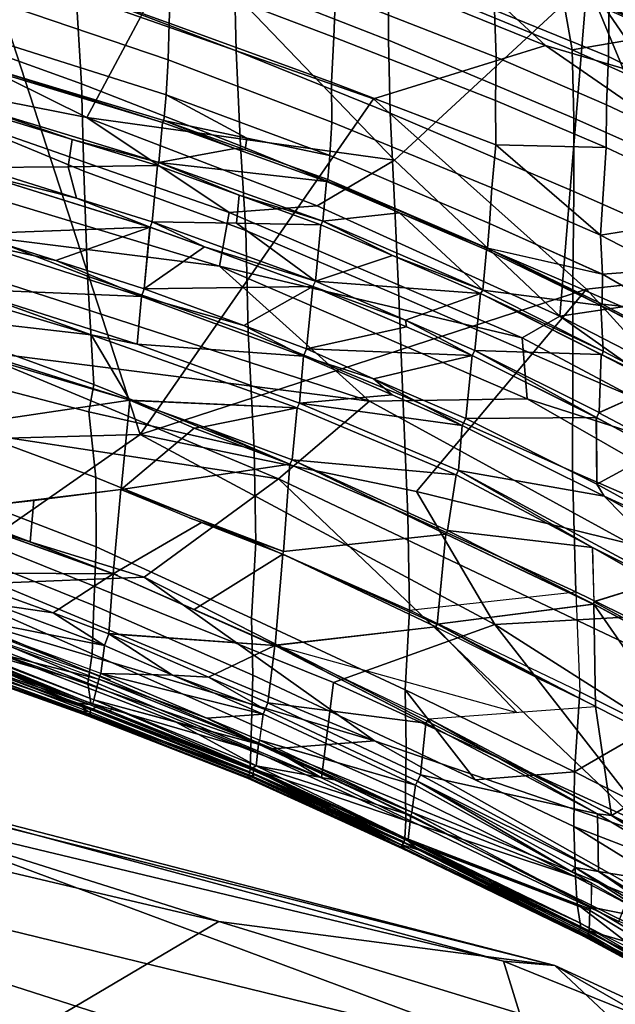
# Model space of a CAD drawing. Header units: millimetres. Extents: x -340 to 340, y -278 to 398.
# Tile 26 of 41: x 166 to 208, y 274 to 343. Entities that reach past the tile are written whole.
import ezdxf

# ---------------------------------------------------------------- set-up
doc = ezdxf.new("R2010")
doc.units = ezdxf.units.MM
doc.layers.add('Layer 01', color=7, linetype='Continuous', true_color=0x000000)

msp = doc.modelspace()

# ---------------------------------------------------------------- linework, layer by layer
at = {"layer": 'Layer 01'}
for points in [[(157.667, 355.734, 693.002), (177.397, 348.75, 692.143), (170.755, 336.296, 645.366), (146.403, 348.382, 660.17)], [(202.73, 341.316, 758.259), (189.76, 353.27, 767.057), (176.293, 352.012, 759.449)], [(189.76, 353.27, 767.057), (202.73, 341.316, 758.259), (227.508, 333.977, 762.674)], [(217.419, 344.327, 768.821), (189.76, 353.27, 767.057), (227.508, 333.977, 762.674)], [(216.263, 337.666, 707.167), (205.652, 345.74, 715.76), (215.723, 353.194, 749.857), (229.755, 343.887, 745.2)], [(202.73, 341.316, 758.259), (176.293, 352.012, 759.449), (163.782, 347.057, 743.399), (190.743, 337.6, 744.755)], [(176.621, 346.214, 676.498), (176.492, 342.863, 665.717), (164.388, 347.24, 666.129), (164.424, 350.401, 676.31)], [(191.82, 346.278, 762.9), (181.092, 350.358, 763.081), (181.043, 345.887, 756.389), (191.799, 341.671, 756.153)], [(169.98, 345.209, 748.436), (181.17, 340.941, 748.259), (181.043, 345.887, 756.389), (169.821, 350.04, 756.549)], [(169.98, 345.209, 748.436), (158.806, 349.223, 748.534), (159.082, 342.703, 736.821), (170.389, 338.644, 736.807)], [(176.621, 346.214, 676.498), (176.616, 349.302, 685.957), (188.1, 344.893, 685.636), (187.969, 341.891, 676.399)], [(170.755, 336.296, 645.366), (149.799, 340.435, 640.961), (146.403, 348.382, 660.17)], [(192.217, 333.306, 661.88), (170.755, 336.296, 645.366), (177.397, 348.75, 692.143)], [(192.217, 333.306, 661.88), (177.397, 348.75, 692.143), (205.652, 345.74, 715.76)], [(199.183, 343.765, 695.496), (199.298, 340.499, 685.569), (188.1, 344.893, 685.636), (188.004, 348.098, 695.459)], [(217.587, 343.589, 718.974), (212.578, 341.841, 707.441), (207.171, 344.512, 707.48), (207.235, 348.559, 719.338)], [(199.183, 343.765, 695.496), (198.965, 347.804, 707.198), (207.171, 344.512, 707.48), (207.124, 340.537, 695.663)], [(151.6, 313.552, 673.596), (174.479, 314.192, 689.922), (163.782, 347.057, 743.399), (143.197, 345.681, 728.828)], [(174.479, 314.192, 689.922), (190.743, 337.6, 744.755), (163.782, 347.057, 743.399)], [(164.279, 344.425, 657.251), (164.388, 347.24, 666.129), (176.492, 342.863, 665.717), (176.417, 340.312, 657.542)], [(176.492, 342.863, 665.717), (176.621, 346.214, 676.498), (187.969, 341.891, 676.399), (187.819, 338.761, 666.452)], [(204.608, 341.004, 762.537), (191.82, 346.278, 762.9), (191.799, 341.671, 756.153), (204.719, 336.252, 755.696)], [(204.608, 341.004, 762.537), (203.86, 345.237, 767.464), (191.82, 346.278, 762.9)], [(191.799, 341.671, 756.153), (181.043, 345.887, 756.389), (181.17, 340.941, 748.259), (191.896, 336.597, 747.962)], [(205.652, 345.74, 715.76), (203.741, 322.426, 644.092), (192.217, 333.306, 661.88)], [(205.652, 345.74, 715.76), (214.637, 324.068, 664.534), (203.741, 322.426, 644.092)], [(210.14, 346.016, 770.546), (204.93, 345.001, 767.661), (211.041, 342.266, 767.387)], [(205.652, 345.74, 715.76), (221.222, 323.063, 672.655), (214.637, 324.068, 664.534)], [(205.652, 345.74, 715.76), (216.263, 337.666, 707.167), (221.222, 323.063, 672.655)], [(181.17, 340.941, 748.259), (169.98, 345.209, 748.436), (170.389, 338.644, 736.807), (181.474, 334.322, 736.581)], [(187.969, 341.891, 676.399), (188.1, 344.893, 685.636), (199.298, 340.499, 685.569), (199.247, 337.467, 676.458)], [(210.996, 342.091, 767.176), (203.86, 345.237, 767.464), (204.608, 341.004, 762.537)], [(203.86, 345.237, 767.464), (210.996, 342.091, 767.176), (204.93, 345.001, 767.661)], [(204.93, 345.001, 767.661), (210.996, 342.091, 767.176), (211.041, 342.266, 767.387)], [(176.417, 340.312, 657.542), (176.291, 337.863, 649.675), (164.154, 341.713, 649.409), (164.279, 344.425, 657.251)], [(218.397, 338.968, 707.406), (213.97, 337.18, 695.63), (207.124, 340.537, 695.663), (207.171, 344.512, 707.48)], [(207.124, 340.537, 695.663), (206.996, 337.181, 685.575), (199.298, 340.499, 685.569), (199.183, 343.765, 695.496)], [(159.082, 342.703, 736.821), (159.303, 337.196, 726.739), (170.557, 332.547, 725.603), (170.389, 338.644, 736.807)], [(176.417, 340.312, 657.542), (176.492, 342.863, 665.717), (187.819, 338.761, 666.452), (187.836, 335.961, 657.789)], [(211.049, 338.125, 762.217), (210.996, 342.091, 767.176), (204.608, 341.004, 762.537)], [(163.994, 339.719, 643.518), (164.154, 341.713, 649.409), (176.291, 337.863, 649.675), (176.12, 336.07, 643.72)], [(199.247, 337.467, 676.458), (199.273, 334.376, 667.141), (187.819, 338.761, 666.452), (187.969, 341.891, 676.399)], [(224.346, 326.388, 748.958), (202.73, 341.316, 758.259), (190.743, 337.6, 744.755), (205.603, 324.315, 731.917)], [(204.719, 336.252, 755.696), (191.799, 341.671, 756.153), (191.896, 336.597, 747.962), (204.718, 331.132, 747.515)], [(227.508, 333.977, 762.674), (202.73, 341.316, 758.259), (224.346, 326.388, 748.958)], [(191.896, 336.597, 747.962), (181.17, 340.941, 748.259), (181.474, 334.322, 736.581), (192.239, 329.927, 736.366)], [(204.719, 336.252, 755.696), (211.246, 333.338, 755.315), (211.049, 338.125, 762.217), (204.608, 341.004, 762.537)], [(211.568, 334.998, 685.668), (206.996, 337.181, 685.575), (207.124, 340.537, 695.663), (213.97, 337.18, 695.63)], [(142.83, 337.137, 634.39), (149.799, 340.435, 640.961), (180.678, 329.659, 638.855), (180.005, 325.927, 634.611)], [(180.678, 329.659, 638.855), (149.799, 340.435, 640.961), (170.755, 336.296, 645.366)], [(176.291, 337.863, 649.675), (176.417, 340.312, 657.542), (187.836, 335.961, 657.789), (187.699, 333.632, 649.925)], [(199.247, 337.467, 676.458), (199.298, 340.499, 685.569), (206.996, 337.181, 685.575), (206.958, 334.207, 676.451)], [(163.672, 336.833, 637.943), (163.925, 339.603, 643.2), (176.027, 335.95, 643.36), (175.784, 333.153, 638.07)], [(163.925, 339.603, 643.2), (163.994, 339.719, 643.518), (176.027, 335.95, 643.36)], [(163.994, 339.719, 643.518), (176.12, 336.07, 643.72), (176.027, 335.95, 643.36)], [(170.557, 332.547, 725.603), (181.843, 328.411, 725.94), (181.474, 334.322, 736.581), (170.389, 338.644, 736.807)], [(199.273, 334.376, 667.141), (199.005, 331.379, 657.986), (187.836, 335.961, 657.789), (187.819, 338.761, 666.452)], [(181.905, 334.851, 646.818), (176.12, 336.07, 643.72), (176.291, 337.863, 649.675)], [(181.905, 334.851, 646.818), (176.291, 337.863, 649.675), (187.699, 333.632, 649.925)], [(180.005, 325.927, 634.611), (149.566, 329.767, 630.914), (142.83, 337.137, 634.39)], [(170.557, 332.547, 725.603), (159.303, 337.196, 726.739), (159.536, 329.545, 712.625), (170.806, 325.234, 712.16)], [(174.479, 314.192, 689.922), (205.603, 324.315, 731.917), (190.743, 337.6, 744.755)], [(199.273, 334.376, 667.141), (199.247, 337.467, 676.458), (206.958, 334.207, 676.451)], [(206.958, 334.207, 676.451), (206.996, 337.181, 685.575), (211.568, 334.998, 685.668), (210.916, 332.333, 676.558)], [(163.554, 336.628, 637.595), (169.733, 334.744, 637.649), (169.449, 332.858, 635.413), (163.234, 332.801, 633.147)], [(169.733, 334.744, 637.649), (163.554, 336.628, 637.595), (163.672, 336.833, 637.943)], [(169.733, 334.744, 637.649), (163.672, 336.833, 637.943), (175.784, 333.153, 638.07)], [(204.718, 331.132, 747.515), (191.896, 336.597, 747.962), (192.239, 329.927, 736.366), (204.65, 324.593, 736.06)], [(170.755, 336.296, 645.366), (192.217, 333.306, 661.88), (186.812, 330.135, 644.401)], [(186.812, 330.135, 644.401), (180.678, 329.659, 638.855), (170.755, 336.296, 645.366)], [(176.028, 335.948, 643.357), (181.075, 334.133, 643.42), (175.784, 333.153, 638.07)], [(181.075, 334.133, 643.42), (176.027, 335.95, 643.36), (176.12, 336.07, 643.72)], [(181.075, 334.133, 643.42), (176.12, 336.07, 643.72), (181.796, 334.029, 643.806)], [(176.126, 336.069, 643.723), (181.905, 334.851, 646.818), (181.796, 334.029, 643.806)], [(187.699, 333.632, 649.925), (187.836, 335.961, 657.789), (199.005, 331.379, 657.986), (198.825, 328.907, 650.064)], [(204.718, 331.132, 747.515), (211.537, 328.107, 747.132), (211.246, 333.338, 755.315), (204.719, 336.252, 755.696)], [(169.733, 334.744, 637.649), (175.675, 332.941, 637.71), (169.449, 332.858, 635.413)], [(175.784, 333.153, 638.07), (175.675, 332.941, 637.71), (169.733, 334.744, 637.649)], [(187.567, 331.954, 643.891), (181.796, 334.029, 643.806), (181.905, 334.851, 646.818), (187.699, 333.632, 649.925)], [(199.273, 334.376, 667.141), (206.582, 328.08, 658.054), (199.005, 331.379, 657.986)], [(206.582, 328.08, 658.054), (199.273, 334.376, 667.141), (206.958, 334.207, 676.451)], [(181.075, 334.133, 643.42), (187.468, 331.834, 643.502), (175.784, 333.153, 638.07)], [(187.567, 331.954, 643.891), (187.468, 331.834, 643.502), (181.075, 334.133, 643.42), (181.796, 334.029, 643.806)], [(192.239, 329.927, 736.366), (181.474, 334.322, 736.581), (181.843, 328.411, 725.94), (192.523, 323.859, 725.503)], [(206.582, 328.08, 658.054), (206.958, 334.207, 676.451), (210.916, 332.333, 676.558), (210.642, 328.73, 665.615)], [(175.675, 332.941, 637.71), (175.784, 333.153, 638.07), (181.376, 330.863, 637.735)], [(187.218, 329.051, 638.197), (175.784, 333.153, 638.07), (187.466, 331.832, 643.499)], [(187.218, 329.051, 638.197), (181.376, 330.863, 637.735), (175.784, 333.153, 638.07)], [(192.217, 333.306, 661.88), (203.741, 322.426, 644.092), (186.812, 330.135, 644.401)], [(198.825, 328.907, 650.064), (198.691, 327.175, 643.944), (187.567, 331.954, 643.891), (187.699, 333.632, 649.925)], [(175.158, 328.64, 632.917), (162.722, 328.168, 629.995), (163.11, 332.409, 632.781)], [(170.023, 330.664, 633.209), (163.111, 332.407, 632.778), (163.234, 332.801, 633.147)], [(163.111, 332.407, 632.778), (170.023, 330.664, 633.209), (175.16, 328.642, 632.917)], [(170.023, 330.664, 633.209), (163.234, 332.801, 633.147), (169.449, 332.858, 635.413)], [(170.023, 330.664, 633.209), (169.449, 332.858, 635.413), (175.675, 332.941, 637.71), (175.307, 329.016, 633.273)], [(181.843, 328.411, 725.94), (170.557, 332.547, 725.603), (170.806, 325.234, 712.16), (181.997, 321.322, 712.974)], [(175.675, 332.941, 637.71), (181.376, 330.863, 637.735), (181.191, 328.914, 635.531), (175.307, 329.016, 633.272)], [(187.468, 331.834, 643.502), (192.563, 329.652, 643.549), (187.218, 329.051, 638.197)], [(187.468, 331.834, 643.502), (187.567, 331.954, 643.891), (192.563, 329.652, 643.549)], [(187.567, 331.954, 643.891), (198.691, 327.175, 643.944), (192.563, 329.652, 643.549)], [(206.582, 328.08, 658.054), (206.711, 325.363, 650.134), (198.825, 328.907, 650.064), (199.005, 331.379, 657.986)], [(204.65, 324.593, 736.06), (211.827, 321.453, 735.844), (211.537, 328.107, 747.132), (204.718, 331.132, 747.515)], [(170.023, 330.664, 633.209), (175.307, 329.016, 633.272), (175.16, 328.642, 632.917)], [(181.191, 328.914, 635.531), (181.376, 330.863, 637.735), (187.08, 328.811, 637.79)], [(187.218, 329.051, 638.197), (187.08, 328.811, 637.79), (181.376, 330.863, 637.735)], [(162.555, 320.053, 630.585), (149.566, 329.767, 630.914), (190.474, 316.517, 631.489)], [(190.474, 316.517, 631.489), (149.566, 329.767, 630.914), (180.005, 325.927, 634.611)], [(201.104, 320.922, 639.105), (180.005, 325.927, 634.611), (180.678, 329.659, 638.855)], [(203.741, 322.426, 644.092), (201.104, 320.922, 639.105), (180.678, 329.659, 638.855), (186.812, 330.135, 644.401)], [(198.36, 324.245, 638.307), (187.218, 329.051, 638.197), (192.563, 329.652, 643.549)], [(204.65, 324.593, 736.06), (192.239, 329.927, 736.366), (192.523, 323.859, 725.503), (204.643, 318.587, 725.312)], [(192.563, 329.652, 643.549), (198.626, 327.06, 643.613), (198.36, 324.245, 638.307)], [(192.563, 329.652, 643.549), (198.691, 327.175, 643.944), (198.626, 327.06, 643.613)], [(170.806, 325.234, 712.16), (159.536, 329.545, 712.625), (159.828, 321.831, 698.354), (171.247, 317.659, 698.325)], [(175.16, 328.642, 632.917), (175.307, 329.016, 633.272), (178.963, 327.261, 632.963)], [(186.694, 324.875, 633.403), (175.307, 329.016, 633.273), (181.191, 328.914, 635.531)], [(178.963, 327.261, 632.963), (175.307, 329.016, 633.272), (186.694, 324.875, 633.403)], [(181.191, 328.914, 635.531), (187.08, 328.811, 637.79), (186.694, 324.875, 633.403)], [(192.071, 326.659, 637.841), (187.08, 328.811, 637.79), (187.218, 329.051, 638.197)], [(187.218, 329.051, 638.197), (198.36, 324.245, 638.307), (192.071, 326.659, 637.841)], [(198.825, 328.907, 650.064), (206.701, 325.367, 650.123), (198.692, 327.184, 643.976)], [(175.16, 328.642, 632.917), (168.587, 326.323, 630.072), (162.723, 328.168, 629.994)], [(174.76, 324.341, 630.128), (168.587, 326.323, 630.072), (175.16, 328.642, 632.917)], [(175.159, 328.64, 632.917), (178.963, 327.261, 632.963), (174.76, 324.341, 630.128)], [(192.523, 323.859, 725.503), (181.843, 328.411, 725.94), (181.997, 321.322, 712.974), (192.797, 316.882, 713.03)], [(186.694, 324.875, 633.403), (187.08, 328.811, 637.79), (192.071, 326.659, 637.841)], [(211.205, 325.695, 657.662), (206.582, 328.08, 658.054), (210.642, 328.73, 665.615)], [(152.485, 323.274, 628.45), (149.723, 327.552, 628.631), (171.058, 321.125, 628.839)], [(162.214, 324.326, 628.809), (171.058, 321.125, 628.839), (149.723, 327.552, 628.631)], [(162.214, 324.326, 628.809), (162.849, 327.562, 629.74), (174.57, 323.818, 629.868)], [(162.849, 327.562, 629.74), (162.723, 328.168, 629.994), (168.587, 326.323, 630.072)], [(162.849, 327.562, 629.74), (168.587, 326.323, 630.072), (174.57, 323.818, 629.868)], [(211.205, 325.695, 657.662), (206.711, 325.363, 650.134), (206.582, 328.08, 658.054)], [(186.517, 324.512, 633.047), (174.76, 324.341, 630.128), (178.963, 327.261, 632.963)], [(178.963, 327.261, 632.963), (186.694, 324.875, 633.403), (186.517, 324.512, 633.047)], [(198.626, 327.06, 643.613), (206.609, 323.174, 643.674), (198.36, 324.245, 638.307)], [(206.609, 323.174, 643.674), (198.626, 327.06, 643.613), (198.655, 327.192, 643.945)], [(206.711, 325.363, 650.134), (206.683, 323.273, 643.976), (198.655, 327.192, 643.945)], [(206.683, 323.273, 643.976), (206.609, 323.174, 643.674), (198.655, 327.192, 643.945)], [(168.587, 326.323, 630.072), (174.76, 324.341, 630.128), (174.57, 323.818, 629.868)], [(186.694, 324.875, 633.403), (192.071, 326.659, 637.841), (198.216, 324.01, 637.903)], [(198.36, 324.245, 638.307), (198.216, 324.01, 637.903), (192.071, 326.659, 637.841)], [(205.603, 324.315, 731.917), (225.515, 302.432, 709.054), (224.346, 326.388, 748.958)], [(201.464, 316.678, 634.86), (190.474, 316.517, 631.489), (180.005, 325.927, 634.611)], [(180.005, 325.927, 634.611), (201.104, 320.922, 639.105), (201.464, 316.678, 634.86)], [(211.205, 325.695, 657.662), (211.134, 322.809, 649.544), (206.711, 325.363, 650.134)], [(181.997, 321.322, 712.974), (170.806, 325.234, 712.16), (171.247, 317.659, 698.325), (182.415, 313.17, 698.248)], [(192.977, 322.147, 633.472), (186.517, 324.512, 633.047), (186.695, 324.877, 633.407)], [(192.977, 322.147, 633.472), (186.695, 324.877, 633.407), (198.216, 324.01, 637.903)], [(206.683, 323.273, 643.976), (206.711, 325.363, 650.134), (211.134, 322.809, 649.544)], [(162.214, 324.326, 628.809), (174.566, 323.814, 629.869), (174.261, 320.483, 628.954)], [(171.058, 321.125, 628.839), (162.214, 324.326, 628.809), (174.261, 320.483, 628.954)], [(193.738, 310.22, 697.243), (205.603, 324.315, 731.917), (174.479, 314.192, 689.922)], [(181.692, 321.774, 630.209), (174.57, 323.818, 629.868), (174.76, 324.341, 630.128)], [(174.76, 324.341, 630.128), (186.517, 324.512, 633.047), (181.692, 321.774, 630.209)], [(186.517, 324.512, 633.047), (186.084, 320.155, 630.264), (181.692, 321.774, 630.209)], [(186.517, 324.512, 633.047), (193.051, 321.687, 633.128), (186.084, 320.155, 630.264)], [(192.977, 322.147, 633.472), (193.051, 321.687, 633.128), (186.517, 324.512, 633.047)], [(205.603, 324.315, 731.917), (193.738, 310.22, 697.243), (225.515, 302.432, 709.054)], [(206.758, 320.003, 638.231), (198.216, 324.01, 637.903), (198.36, 324.245, 638.307)], [(206.607, 323.173, 643.67), (206.758, 320.004, 638.232), (198.358, 324.241, 638.307)], [(214.637, 324.068, 664.534), (219.852, 314.141, 644.827), (203.741, 322.426, 644.092)], [(204.643, 318.587, 725.312), (212.103, 315.401, 725.401), (211.827, 321.453, 735.844), (204.65, 324.593, 736.06)], [(185.86, 319.655, 630.009), (174.261, 320.483, 628.954), (174.57, 323.818, 629.868)], [(174.57, 323.818, 629.868), (181.692, 321.774, 630.209), (185.86, 319.655, 630.009)], [(204.643, 318.587, 725.312), (192.523, 323.859, 725.503), (192.797, 316.882, 713.03), (204.616, 311.601, 712.911)], [(197.813, 320.05, 633.531), (192.977, 322.147, 633.472), (198.216, 324.01, 637.903)], [(198.215, 324.01, 637.903), (206.625, 319.769, 637.829), (197.813, 320.05, 633.531)], [(206.682, 319.743, 637.829), (198.216, 324.01, 637.903), (206.758, 320.003, 638.231)], [(152.485, 323.274, 628.45), (171.058, 321.125, 628.839), (173.75, 316.568, 628.686)], [(161.184, 320.301, 628.553), (152.485, 323.274, 628.45), (173.75, 316.568, 628.686)], [(206.609, 323.174, 643.674), (206.683, 323.273, 643.976), (214.451, 319.21, 644.013)], [(206.758, 320.003, 638.231), (206.609, 323.174, 643.674), (214.639, 318.946, 643.695), (214.724, 315.829, 638.397)], [(214.639, 318.946, 643.695), (206.609, 323.174, 643.674), (214.451, 319.21, 644.013)], [(214.451, 319.21, 644.013), (206.683, 323.273, 643.976), (211.134, 322.809, 649.544)], [(192.977, 322.147, 633.472), (197.623, 319.689, 633.17), (193.051, 321.687, 633.128)], [(197.815, 320.052, 633.527), (197.623, 319.689, 633.17), (192.977, 322.147, 633.472)], [(201.104, 320.922, 639.105), (203.741, 322.426, 644.092), (220.489, 310.583, 639.278)], [(203.741, 322.426, 644.092), (219.852, 314.141, 644.827), (220.489, 310.583, 639.278)], [(171.247, 317.659, 698.325), (159.828, 321.831, 698.354), (159.893, 318.634, 692.722), (170.893, 315.773, 694.775)], [(185.86, 319.655, 630.009), (181.692, 321.774, 630.209), (186.084, 320.155, 630.264)], [(192.797, 316.882, 713.03), (181.997, 321.322, 712.974), (182.415, 313.17, 698.248), (193.148, 308.593, 698.258)], [(186.084, 320.155, 630.264), (193.051, 321.687, 633.128), (197.623, 319.689, 633.17)], [(173.75, 316.568, 628.686), (171.058, 321.125, 628.839), (185.426, 316.045, 629.041)], [(171.058, 321.125, 628.839), (174.261, 320.483, 628.954), (185.584, 316.375, 629.111), (185.426, 316.045, 629.041)], [(220.489, 310.583, 639.278), (201.464, 316.678, 634.86), (201.104, 320.922, 639.105)], [(164.424, 303.813, 632.725), (122.227, 320.483, 631.256), (174.76, 304.247, 631.836)], [(174.76, 304.247, 631.836), (122.227, 320.483, 631.256), (184.11, 311.086, 630.592)], [(184.11, 311.086, 630.592), (122.227, 320.483, 631.256), (162.555, 320.053, 630.585)], [(161.184, 320.301, 628.553), (173.75, 316.568, 628.686), (161.383, 314.747, 628.986)], [(184.11, 311.086, 630.592), (162.555, 320.053, 630.585), (190.474, 316.517, 631.489)], [(185.584, 316.375, 629.111), (174.261, 320.483, 628.954), (185.86, 319.655, 630.009)], [(185.86, 319.655, 630.009), (186.084, 320.155, 630.264), (190.743, 318.062, 630.294)], [(190.743, 318.062, 630.294), (186.084, 320.155, 630.264), (197.623, 319.69, 633.17)], [(206.284, 315.362, 633.238), (197.623, 319.69, 633.17), (197.815, 320.052, 633.527)], [(206.486, 315.712, 633.6), (197.813, 320.05, 633.531), (206.625, 319.769, 637.829)], [(206.284, 315.362, 633.238), (197.815, 320.052, 633.527), (206.485, 315.713, 633.598)], [(214.724, 315.829, 638.397), (206.682, 319.743, 637.829), (206.758, 320.003, 638.231)], [(185.584, 316.375, 629.111), (185.86, 319.655, 630.009), (192.04, 316.951, 630.09)], [(192.04, 316.951, 630.09), (185.86, 319.655, 630.009), (190.743, 318.062, 630.294)], [(197.174, 315.294, 630.406), (190.743, 318.062, 630.294), (197.623, 319.69, 633.17)], [(197.623, 319.689, 633.17), (206.282, 315.361, 633.239), (197.176, 315.296, 630.408)], [(210.747, 317.624, 637.975), (206.486, 315.713, 633.6), (206.625, 319.769, 637.829)], [(214.724, 315.829, 638.397), (210.748, 317.624, 637.975), (206.682, 319.743, 637.829)], [(170.893, 315.773, 694.775), (159.893, 318.634, 692.722), (159.948, 315.427, 687.066), (171.392, 311.185, 687.068)], [(204.616, 311.601, 712.911), (212.21, 308.315, 713.186), (212.103, 315.401, 725.401), (204.643, 318.587, 725.312)], [(190.743, 318.062, 630.294), (197.174, 315.294, 630.406), (196.936, 314.817, 630.151)], [(196.936, 314.817, 630.151), (192.04, 316.951, 630.09), (190.743, 318.062, 630.294)], [(170.893, 315.773, 694.775), (182.415, 313.17, 698.248), (171.247, 317.659, 698.325)], [(210.775, 313.407, 633.641), (206.46, 315.7, 633.572), (210.748, 317.624, 637.975)], [(161.383, 314.747, 628.986), (173.75, 316.568, 628.686), (173.138, 310.343, 629.025), (160.992, 308.888, 629.562)], [(173.75, 316.568, 628.686), (178.237, 314.621, 628.675), (173.138, 310.343, 629.025)], [(178.237, 314.621, 628.675), (173.75, 316.568, 628.686), (178.885, 314.728, 628.68)], [(185.426, 316.045, 629.041), (178.885, 314.728, 628.68), (173.792, 316.566, 628.696)], [(184.11, 311.086, 630.592), (190.474, 316.517, 631.489), (222.919, 298.751, 631.662), (212.614, 297.578, 631.298)], [(192.04, 316.951, 630.09), (196.936, 314.817, 630.151), (185.584, 316.375, 629.111)], [(229.804, 300.447, 634.84), (222.919, 298.751, 631.662), (190.474, 316.517, 631.489), (201.464, 316.678, 634.86)], [(204.616, 311.601, 712.911), (192.797, 316.882, 713.03), (193.148, 308.593, 698.258), (204.865, 303.202, 698.299)], [(229.804, 300.447, 634.84), (201.464, 316.678, 634.86), (220.489, 310.583, 639.278)], [(185.065, 312.418, 628.653), (178.885, 314.728, 628.68), (185.426, 316.045, 629.041)], [(185.426, 316.045, 629.041), (196.52, 311.371, 629.212), (185.067, 312.42, 628.653)], [(196.675, 311.685, 629.276), (196.52, 311.371, 629.212), (185.426, 316.045, 629.041), (185.584, 316.375, 629.111)], [(196.933, 314.814, 630.154), (196.671, 311.682, 629.283), (185.584, 316.375, 629.112)], [(159.931, 310.762, 678.031), (171.403, 306.342, 678.051), (171.392, 311.185, 687.068), (159.948, 315.427, 687.066)], [(171.392, 311.185, 687.068), (182.531, 306.653, 687.083), (182.415, 313.17, 698.248), (170.893, 315.773, 694.775)], [(197.174, 315.294, 630.406), (206.329, 310.716, 630.516), (206.822, 309.878, 630.279), (196.936, 314.817, 630.151)], [(206.284, 315.362, 633.238), (206.329, 310.716, 630.516), (197.174, 315.294, 630.406)], [(206.282, 315.361, 633.239), (210.598, 313.04, 633.282), (206.33, 310.717, 630.518)], [(206.46, 315.7, 633.572), (210.775, 313.407, 633.641), (210.599, 313.043, 633.282), (206.284, 315.362, 633.238)], [(173.138, 310.343, 629.025), (178.237, 314.621, 628.675), (184.919, 312.112, 628.644)], [(178.885, 314.728, 628.68), (184.919, 312.112, 628.644), (178.237, 314.621, 628.675)], [(184.919, 312.112, 628.644), (178.885, 314.728, 628.68), (185.067, 312.42, 628.653)], [(196.675, 311.685, 629.276), (196.936, 314.817, 630.151), (206.822, 309.878, 630.279)], [(174.479, 314.192, 689.922), (151.6, 313.552, 673.596), (163.659, 306.653, 668.478)], [(187.949, 296.897, 669.559), (199.207, 300.927, 685.777), (174.479, 314.192, 689.922), (163.659, 306.653, 668.478)], [(199.207, 300.927, 685.777), (193.738, 310.22, 697.243), (174.479, 314.192, 689.922)], [(182.531, 306.653, 687.083), (193.248, 301.931, 687.095), (193.148, 308.593, 698.258), (182.415, 313.17, 698.248)], [(184.921, 312.113, 628.644), (185.067, 312.42, 628.653), (195.784, 307.237, 628.797), (184.48, 306.026, 628.978)], [(185.067, 312.42, 628.653), (195.91, 307.489, 628.804), (195.784, 307.237, 628.797)], [(185.079, 312.417, 628.654), (196.519, 311.371, 629.213), (195.911, 307.493, 628.805)], [(206.329, 310.716, 630.516), (210.599, 313.043, 633.282), (212.773, 307.166, 630.575)], [(184.48, 306.026, 628.978), (173.138, 310.343, 629.025), (184.921, 312.113, 628.644)], [(171.403, 306.342, 678.051), (182.246, 301.375, 677.368), (182.531, 306.653, 687.083), (171.392, 311.185, 687.068)], [(210.313, 286.12, 632.101), (174.76, 304.247, 631.836), (184.11, 311.086, 630.592)], [(212.614, 297.578, 631.298), (210.313, 286.12, 632.101), (184.11, 311.086, 630.592)], [(206.008, 306.3, 629.319), (195.91, 307.489, 628.804), (196.52, 311.371, 629.212)], [(196.52, 311.371, 629.212), (196.675, 311.685, 629.276), (206.008, 306.3, 629.319)], [(214.524, 302.061, 629.479), (196.675, 311.685, 629.276), (206.822, 309.878, 630.279)], [(214.524, 302.061, 629.479), (206.008, 306.3, 629.319), (196.675, 311.685, 629.276)], [(212.21, 308.315, 713.186), (204.616, 311.601, 712.911), (204.865, 303.202, 698.299), (211.75, 299.854, 698.256)], [(159.831, 306.871, 670.861), (171.232, 302.271, 670.703), (171.403, 306.342, 678.051), (159.931, 310.762, 678.031)], [(166.804, 306.691, 629.73), (167.06, 309.59, 629.296), (173.137, 310.341, 629.023), (172.598, 304.471, 629.902)], [(178.746, 308.05, 629.018), (172.598, 304.471, 629.902), (173.137, 310.341, 629.023)], [(173.14, 310.341, 629.026), (184.48, 306.026, 628.978), (177.896, 308.384, 629.021)], [(206.329, 310.716, 630.516), (212.773, 307.166, 630.575), (206.822, 309.878, 630.279)], [(193.738, 310.22, 697.243), (199.207, 300.927, 685.777), (225.515, 302.432, 709.054)], [(221.131, 301.796, 630.362), (214.524, 302.061, 629.479), (206.822, 309.878, 630.279)], [(212.773, 307.166, 630.575), (221.131, 301.796, 630.362), (206.822, 309.878, 630.279)], [(167.06, 309.59, 629.296), (166.804, 306.691, 629.73), (160.983, 308.903, 629.56)], [(160.654, 304.542, 630.709), (160.902, 308.618, 629.617), (172.598, 304.47, 629.898)], [(172.885, 304.372, 629.91), (160.902, 308.618, 629.617), (160.992, 308.888, 629.562)], [(177.896, 308.384, 629.021), (184.48, 306.026, 628.978), (184.413, 305.837, 628.999)], [(204.865, 303.202, 698.299), (193.148, 308.593, 698.258), (193.248, 301.931, 687.095)], [(172.598, 304.471, 629.902), (178.746, 308.05, 629.018), (184.413, 305.837, 628.999), (178.236, 301.981, 629.914)], [(195.194, 300.936, 629.071), (184.413, 305.837, 628.999), (184.48, 306.026, 628.978), (195.783, 307.236, 628.797)], [(195.783, 307.236, 628.797), (206.06, 302.357, 629.156), (195.196, 300.95, 629.071)], [(195.784, 307.237, 628.797), (195.91, 307.489, 628.804), (206.109, 302.354, 629.158)], [(206.109, 302.354, 629.158), (195.91, 307.489, 628.804), (206.008, 306.3, 629.319)], [(159.612, 303.941, 664.595), (171.13, 298.879, 663.479), (171.232, 302.271, 670.703), (159.831, 306.871, 670.861)], [(163.659, 306.653, 668.478), (165.048, 299.573, 654.674), (187.125, 290.255, 653.807), (187.949, 296.897, 669.559)], [(171.232, 302.271, 670.703), (182.329, 297.413, 670.507), (182.246, 301.375, 677.368), (171.403, 306.342, 678.051)], [(193.248, 301.931, 687.095), (182.531, 306.653, 687.083), (182.246, 301.375, 677.368), (192.96, 296.385, 677.21)], [(210.354, 303.846, 629.369), (206.008, 306.3, 629.319), (214.524, 302.061, 629.479)], [(210.342, 303.843, 629.361), (206.126, 302.529, 629.158), (206.009, 306.293, 629.32)], [(183.894, 299.484, 629.929), (178.236, 301.981, 629.914), (184.413, 305.837, 628.999)], [(183.894, 299.484, 629.929), (184.413, 305.837, 628.999), (195.082, 300.784, 629.087)], [(184.413, 305.837, 628.999), (195.194, 300.936, 629.071), (195.082, 300.784, 629.087)], [(160.645, 304.533, 630.708), (172.598, 304.471, 629.902), (168.418, 301.738, 630.774)], [(164.272, 302.351, 631.17), (160.645, 304.533, 630.708), (168.418, 301.738, 630.774)], [(174.76, 304.247, 631.836), (190.819, 292.816, 632.867), (164.424, 303.813, 632.725)], [(172.279, 300.289, 630.81), (168.418, 301.738, 630.774), (172.598, 304.471, 629.902)], [(172.286, 300.298, 630.816), (172.599, 304.475, 629.901), (183.87, 299.481, 629.931)], [(210.313, 286.12, 632.101), (190.819, 292.816, 632.867), (174.76, 304.247, 631.836)], [(171.13, 298.879, 663.479), (159.612, 303.941, 664.595), (159.535, 301.152, 658.65), (170.826, 296.851, 658.647)], [(164.424, 303.813, 632.725), (190.819, 292.816, 632.867), (161.385, 301.585, 636.052)], [(221.198, 294.297, 629.267), (206.106, 302.522, 629.157), (210.354, 303.846, 629.369)], [(205.133, 296.237, 687.107), (210.105, 293.748, 687.071), (211.75, 299.854, 698.256), (204.865, 303.202, 698.299)], [(172.386, 297.072, 633.264), (159.391, 301.592, 633.434), (159.492, 302.105, 632.791)], [(160.173, 301.792, 632.848), (164.272, 302.351, 631.17), (171.988, 299.462, 631.276)], [(164.272, 302.351, 631.17), (168.418, 301.738, 630.774), (171.988, 299.462, 631.276)], [(182.329, 297.413, 670.507), (171.232, 302.271, 670.703), (171.13, 298.879, 663.479), (182.228, 293.962, 662.792)], [(195.196, 300.95, 629.071), (206.109, 302.354, 629.158), (206.237, 295.226, 629.449)], [(225.515, 302.432, 709.054), (199.207, 300.927, 685.777), (228.83, 282.064, 679.404)], [(221.198, 294.297, 629.267), (206.109, 302.354, 629.158), (206.106, 302.522, 629.157)], [(206.109, 302.354, 629.158), (213.681, 291.437, 629.493), (206.237, 295.226, 629.449)], [(218.72, 295.495, 629.257), (213.681, 291.437, 629.493), (206.109, 302.354, 629.158)], [(206.109, 302.354, 629.158), (221.198, 294.297, 629.267), (218.72, 295.495, 629.257)], [(171.988, 299.462, 631.276), (171.735, 297.518, 632.986), (160.173, 301.792, 632.848)], [(183.718, 292.271, 636.983), (164.078, 299.109, 646.925), (161.385, 301.585, 636.052)], [(161.385, 301.585, 636.052), (190.819, 292.816, 632.867), (183.718, 292.271, 636.983)], [(171.988, 299.462, 631.276), (168.418, 301.738, 630.774), (172.279, 300.289, 630.81)], [(205.133, 296.237, 687.107), (193.248, 301.931, 687.095), (192.96, 296.385, 677.21), (204.765, 290.661, 677.377)], [(170.826, 296.851, 658.647), (159.535, 301.152, 658.65), (159.517, 300.135, 656.744)], [(160.225, 300.033, 635.6), (160.089, 301.37, 633.375), (171.581, 297.135, 633.502)], [(182.329, 297.413, 670.507), (193.012, 292.386, 670.244), (192.96, 296.385, 677.21), (182.246, 301.375, 677.368)], [(200.767, 294.766, 629.613), (183.87, 299.48, 629.929), (195.078, 300.783, 629.088)], [(199.207, 300.927, 685.777), (187.949, 296.897, 669.559), (210.305, 286.659, 671.005)], [(198.826, 298.976, 629.202), (198.787, 298.907, 629.211), (195.078, 300.784, 629.087), (195.196, 300.95, 629.071)], [(206.209, 295.235, 629.45), (198.826, 298.976, 629.202), (195.196, 300.95, 629.071)], [(199.207, 300.927, 685.777), (210.305, 286.659, 671.005), (228.83, 282.064, 679.404)], [(172.521, 295.201, 635.677), (172.391, 294.871, 636.656), (158.496, 300.563, 635.973)], [(159.517, 300.135, 656.744), (159.476, 299.751, 655.877), (171.025, 295.449, 656.019), (170.826, 296.851, 658.647)], [(171.251, 295.671, 635.708), (160.225, 300.033, 635.6), (171.581, 297.135, 633.502)], [(171.988, 299.462, 631.276), (172.279, 300.289, 630.81), (176.732, 297.407, 631.346)], [(179.245, 297.273, 630.89), (172.279, 300.289, 630.81), (183.87, 299.48, 629.929)], [(179.245, 297.273, 630.89), (176.732, 297.407, 631.346), (172.279, 300.289, 630.81)], [(159.372, 299.706, 655.67), (159.369, 299.295, 654.253), (170.949, 295.352, 655.677)], [(159.372, 299.706, 655.67), (170.949, 295.352, 655.677), (159.476, 299.751, 655.877)], [(171.025, 295.449, 656.019), (159.476, 299.751, 655.877), (170.949, 295.352, 655.677)], [(170.956, 295.026, 639.723), (159.64, 299.291, 639.674), (159.741, 299.889, 636.38)], [(171.02, 295, 639.741), (171.535, 295.216, 636.585), (159.748, 299.883, 636.382)], [(164.078, 299.109, 646.925), (187.125, 290.255, 653.807), (165.048, 299.573, 654.674)], [(171.988, 299.462, 631.276), (176.732, 297.407, 631.346), (171.735, 297.518, 632.986)], [(183.87, 299.48, 629.929), (183.38, 295.47, 630.931), (179.245, 297.273, 630.89)], [(194.405, 294.065, 629.974), (183.381, 295.472, 630.931), (183.87, 299.48, 629.929)], [(194.604, 294.358, 629.905), (194.405, 294.066, 629.973), (183.877, 299.478, 629.932)], [(159.215, 298.982, 651.956), (170.311, 294.858, 651.808), (170.796, 294.893, 653.521), (159.369, 299.295, 654.253)], [(170.311, 294.858, 651.808), (159.215, 298.982, 651.956), (159.255, 298.68, 649.229)], [(159.349, 298.714, 646.279), (170.923, 294.573, 646.323), (170.748, 294.592, 649.199), (159.27, 298.679, 649.222)], [(159.27, 298.679, 649.222), (170.748, 294.592, 649.199), (170.311, 294.858, 651.808)], [(159.349, 298.714, 646.279), (159.488, 298.862, 642.963), (170.983, 294.679, 643.053), (170.923, 294.573, 646.323)], [(159.369, 299.295, 654.253), (170.132, 295.441, 654.926), (170.949, 295.352, 655.677)], [(159.369, 299.295, 654.253), (170.796, 294.893, 653.521), (170.132, 295.441, 654.926)], [(159.488, 298.862, 642.963), (171.02, 295, 639.741), (170.983, 294.679, 643.053)], [(164.078, 299.109, 646.925), (183.718, 292.271, 636.983), (187.125, 290.255, 653.807)], [(182.228, 293.962, 662.792), (171.13, 298.879, 663.479), (170.826, 296.851, 658.647), (182.19, 292.211, 658.556)], [(202.488, 297.051, 629.332), (198.787, 298.907, 629.211), (198.826, 298.976, 629.202)], [(206.209, 295.235, 629.45), (202.488, 297.051, 629.332), (198.826, 298.976, 629.202)], [(171.733, 297.517, 632.989), (179.112, 294.412, 633.091), (171.581, 297.135, 633.502)], [(183.061, 294.675, 631.415), (179.112, 294.412, 633.091), (171.733, 297.517, 632.989)], [(176.732, 297.407, 631.346), (183.061, 294.676, 631.415), (171.735, 297.518, 632.986)], [(183.061, 294.676, 631.415), (176.732, 297.407, 631.346), (183.195, 295.004, 631.139)], [(179.245, 297.273, 630.89), (183.195, 295.004, 631.139), (176.732, 297.407, 631.346)], [(193.012, 292.386, 670.244), (182.329, 297.413, 670.507), (182.228, 293.962, 662.792), (192.974, 289.192, 663.106)], [(165.342, 297.146, 639.677), (171.041, 294.992, 639.748), (165.277, 296.924, 641.334)], [(182.19, 292.211, 658.556), (170.826, 296.851, 658.647), (171.025, 295.449, 656.019)], [(182.727, 292.627, 633.434), (182.723, 292.591, 633.488), (171.251, 295.671, 635.708), (171.581, 297.135, 633.502)], [(182.727, 292.627, 633.434), (171.581, 297.135, 633.502), (179.112, 294.412, 633.091)], [(183.195, 295.004, 631.139), (179.245, 297.273, 630.89), (183.381, 295.472, 630.931)], [(187.125, 290.255, 653.807), (207.864, 280.237, 653.546), (210.305, 286.659, 671.005), (187.949, 296.897, 669.559)], [(197.828, 290.102, 670.386), (192.96, 296.385, 677.21), (193.012, 292.386, 670.244)], [(204.765, 290.661, 677.377), (192.96, 296.385, 677.21), (197.828, 290.102, 670.386)], [(204.765, 290.661, 677.377), (210.105, 293.748, 687.071), (205.133, 296.237, 687.107)], [(170.132, 295.441, 654.926), (182.101, 290.665, 655.027), (182.157, 290.854, 655.695)], [(170.949, 295.352, 655.677), (170.132, 295.441, 654.926), (182.158, 290.854, 655.695)], [(182.055, 290.463, 654.07), (182.123, 290.607, 654.844), (170.132, 295.441, 654.926), (170.796, 294.893, 653.521)], [(171.025, 295.449, 656.019), (170.949, 295.352, 655.677), (182.157, 290.854, 655.695)], [(182.19, 292.211, 658.556), (171.025, 295.449, 656.019), (182.153, 290.944, 655.932)], [(182.157, 290.854, 655.695), (182.153, 290.944, 655.932), (171.025, 295.449, 656.019)], [(171.259, 295.673, 635.707), (182.322, 290.948, 636.245), (171.144, 295.378, 636.581)], [(171.144, 295.378, 636.581), (182.322, 290.948, 636.245), (182.366, 290.83, 636.725)], [(182.558, 291.078, 635.825), (171.259, 295.673, 635.707), (176.987, 294.131, 634.598)], [(182.558, 291.078, 635.825), (182.322, 290.948, 636.245), (171.259, 295.673, 635.707)], [(193.818, 290.014, 631.24), (183.195, 295.004, 631.139), (183.38, 295.47, 630.931), (194.028, 290.461, 631.026)], [(183.38, 295.47, 630.931), (194.405, 294.066, 629.973), (194.028, 290.461, 631.026)], [(206.237, 295.226, 629.449), (207.35, 287.626, 630), (194.604, 294.358, 629.905)], [(207.35, 287.626, 630), (206.237, 295.226, 629.449), (213.681, 291.437, 629.493)], [(170.311, 294.858, 651.808), (182.055, 290.463, 654.07), (170.796, 294.893, 653.521)], [(181.941, 290.238, 651.862), (182.055, 290.463, 654.07), (170.311, 294.858, 651.808)], [(170.311, 294.858, 651.808), (170.748, 294.592, 649.199), (181.941, 290.238, 651.862)], [(170.923, 294.573, 646.323), (182.072, 290.241, 646.388), (181.966, 290.213, 649.2), (170.748, 294.592, 649.199)], [(181.966, 290.213, 649.2), (181.941, 290.238, 651.862), (170.748, 294.592, 649.199)], [(174.778, 293.57, 654.896), (176.893, 292.745, 654.978), (170.922, 295.129, 654.922)], [(170.923, 294.573, 646.323), (170.983, 294.679, 643.053), (182.205, 290.314, 643.094), (182.072, 290.241, 646.388)], [(170.983, 294.679, 643.053), (171.02, 295, 639.741), (182.37, 290.506, 639.867)], [(182.205, 290.314, 643.094), (170.983, 294.679, 643.053), (182.37, 290.506, 639.867)], [(171.535, 295.216, 636.585), (171.02, 295, 639.741), (182.37, 290.506, 639.867), (182.366, 290.83, 636.725)], [(179.112, 294.412, 633.091), (183.061, 294.675, 631.415), (182.807, 292.875, 633.125)], [(182.808, 292.876, 633.125), (183.061, 294.676, 631.415), (193.679, 289.736, 631.498)], [(193.679, 289.736, 631.498), (183.061, 294.676, 631.415), (183.195, 295.004, 631.139), (193.818, 290.014, 631.24)], [(136.181, 294.044, 394.936), (179.953, 280.215, 396.56), (132.628, 291.379, 391.895)], [(144.161, 292.48, 414.13), (203.387, 277.158, 402.191), (136.181, 294.044, 394.936)], [(136.181, 294.044, 394.936), (203.387, 277.158, 402.191), (179.953, 280.215, 396.56)], [(176.987, 294.131, 634.598), (182.723, 292.591, 633.488), (182.558, 291.078, 635.825)], [(179.112, 294.412, 633.091), (182.807, 292.875, 633.125), (182.727, 292.627, 633.434)], [(182.228, 293.962, 662.792), (182.19, 292.211, 658.556), (193.005, 287.267, 658.507), (192.974, 289.192, 663.106)], [(194.405, 294.066, 629.973), (206.359, 287.744, 630.067), (194.028, 290.461, 631.026)], [(206.359, 287.744, 630.067), (194.405, 294.066, 629.973), (194.604, 294.358, 629.905)], [(206.359, 287.744, 630.067), (194.604, 294.358, 629.905), (207.35, 287.626, 630)], [(176.893, 292.745, 654.978), (174.778, 293.57, 654.896), (178.382, 292.132, 654.932)], [(178.382, 292.132, 654.932), (174.778, 293.57, 654.896), (182.123, 290.607, 654.844)], [(212.865, 286.54, 677.484), (217.032, 290.239, 687.128), (210.105, 293.748, 687.071), (204.765, 290.661, 677.377)], [(144.161, 292.48, 414.13), (199.808, 277.457, 425.272), (203.387, 277.158, 402.191)], [(199.808, 277.457, 425.272), (144.161, 292.48, 414.13), (154.798, 288.235, 423.56)], [(176.893, 292.745, 654.978), (178.382, 292.132, 654.932), (182.101, 290.665, 655.027)], [(182.561, 291.076, 635.827), (182.723, 292.591, 633.488), (188.035, 290.102, 633.507)], [(182.723, 292.591, 633.488), (182.727, 292.627, 633.434), (188.035, 290.102, 633.507)], [(182.727, 292.627, 633.434), (182.807, 292.875, 633.125), (193.427, 287.843, 633.225)], [(193.427, 287.843, 633.225), (188.035, 290.102, 633.507), (182.727, 292.627, 633.434)], [(193.684, 289.735, 631.497), (193.427, 287.843, 633.225), (182.807, 292.875, 633.125)], [(213.58, 279.99, 633.236), (183.718, 292.271, 636.983), (190.819, 292.816, 632.867)], [(190.819, 292.816, 632.867), (210.313, 286.12, 632.101), (213.58, 279.99, 633.236)], [(178.382, 292.132, 654.932), (182.123, 290.607, 654.844), (182.101, 290.665, 655.027)], [(182.19, 292.211, 658.556), (182.153, 290.944, 655.932), (193.005, 287.267, 658.507)], [(183.718, 292.271, 636.983), (213.58, 279.99, 633.236), (209.759, 279.489, 637.302)], [(209.759, 279.489, 637.302), (207.864, 280.237, 653.546), (187.125, 290.255, 653.807), (183.718, 292.271, 636.983)], [(192.974, 289.192, 663.106), (204.842, 283.338, 662.922), (204.712, 286.845, 670.578), (193.012, 292.386, 670.244)], [(195.692, 266.066, 438.983), (115.99, 291.666, 427.022), (110.541, 287.133, 430.39)], [(201.912, 270.702, 435.31), (154.798, 288.235, 423.56), (115.99, 291.666, 427.022)], [(195.692, 266.066, 438.983), (201.912, 270.702, 435.31), (115.99, 291.666, 427.022)], [(132.923, 252.405, 396.208), (132.628, 291.379, 391.895), (179.953, 280.215, 396.56)], [(218.051, 281.087, 630.029), (207.35, 287.626, 630), (213.681, 291.437, 629.493)], [(182.055, 290.463, 654.07), (181.941, 290.238, 651.862), (192.718, 285.538, 653.735)], [(192.718, 285.538, 653.735), (192.871, 285.708, 654.87), (182.055, 290.463, 654.07)], [(192.871, 285.708, 654.87), (182.124, 290.607, 654.85), (182.059, 290.471, 654.074)], [(182.1, 290.666, 655.027), (182.124, 290.607, 654.85), (192.877, 285.774, 655.111), (192.909, 285.97, 655.731)], [(192.909, 285.97, 655.731), (192.927, 286.058, 655.958), (182.158, 290.854, 655.695), (182.101, 290.665, 655.027)], [(192.877, 285.774, 655.111), (182.124, 290.607, 654.85), (192.871, 285.708, 654.87)], [(193.005, 287.267, 658.507), (182.153, 290.944, 655.932), (192.927, 286.058, 655.958)], [(182.158, 290.854, 655.695), (192.927, 286.058, 655.958), (182.153, 290.944, 655.932)], [(182.37, 290.506, 639.867), (182.444, 290.467, 639.881), (182.205, 290.314, 643.094)], [(192.649, 285.598, 639.985), (192.952, 285.285, 643.271), (182.205, 290.314, 643.094), (182.444, 290.467, 639.881)], [(182.322, 290.948, 636.245), (182.558, 291.078, 635.825), (193.169, 285.941, 635.86)], [(182.322, 290.948, 636.245), (193.198, 285.811, 636.017), (193.88, 285.213, 636.865)], [(193.88, 285.213, 636.865), (182.366, 290.83, 636.725), (182.322, 290.948, 636.245)], [(182.322, 290.948, 636.245), (193.169, 285.941, 635.86), (193.198, 285.811, 636.017)], [(182.366, 290.83, 636.725), (193.88, 285.213, 636.865), (192.649, 285.598, 639.985)], [(182.366, 290.83, 636.725), (192.649, 285.598, 639.985), (182.37, 290.506, 639.867)], [(182.37, 290.506, 639.867), (192.649, 285.598, 639.985), (182.444, 290.467, 639.881)], [(193.169, 285.942, 635.86), (182.561, 291.077, 635.828), (193.346, 287.614, 633.525)], [(188.035, 290.102, 633.507), (193.347, 287.613, 633.525), (182.561, 291.076, 635.827)], [(194.028, 290.461, 631.026), (206.44, 283.71, 631.1), (193.818, 290.014, 631.24)], [(206.44, 283.71, 631.1), (194.028, 290.461, 631.026), (206.359, 287.744, 630.067)], [(197.828, 290.102, 670.386), (204.712, 286.845, 670.578), (204.765, 290.661, 677.377)], [(204.765, 290.661, 677.377), (204.712, 286.845, 670.578), (212.071, 284.008, 672.304), (212.865, 286.54, 677.484)], [(193.081, 285.181, 649.588), (192.75, 285.324, 651.827), (181.941, 290.238, 651.862), (181.966, 290.213, 649.2)], [(181.941, 290.238, 651.862), (192.75, 285.324, 651.827), (192.718, 285.538, 653.735)], [(193.081, 285.181, 649.588), (181.966, 290.213, 649.2), (182.072, 290.241, 646.388), (192.87, 285.285, 646.518)], [(192.952, 285.285, 643.271), (192.87, 285.285, 646.518), (182.072, 290.241, 646.388), (182.205, 290.314, 643.094)], [(188.035, 290.102, 633.507), (193.427, 287.843, 633.225), (193.347, 287.613, 633.525)], [(205.95, 282.932, 631.673), (193.429, 287.854, 633.215), (193.684, 289.735, 631.497)], [(204.585, 283.698, 631.66), (193.685, 289.734, 631.497), (193.818, 290.014, 631.24)], [(204.802, 283.984, 631.353), (193.818, 290.014, 631.24), (206.44, 283.71, 631.1)], [(193.818, 290.014, 631.24), (204.802, 283.984, 631.353), (204.585, 283.698, 631.66)], [(204.842, 283.338, 662.922), (192.974, 289.192, 663.106), (193.005, 287.267, 658.507)], [(201.912, 270.702, 435.31), (199.808, 277.457, 425.272), (154.798, 288.235, 423.56)], [(193.433, 287.823, 633.243), (205.943, 281.217, 633.421), (193.346, 287.613, 633.524)], [(193.426, 287.853, 633.212), (205.953, 282.933, 631.675), (205.934, 281.202, 633.442)], [(215.526, 282.253, 630.097), (206.44, 283.71, 631.1), (206.359, 287.744, 630.067)], [(206.359, 287.744, 630.067), (207.35, 287.626, 630), (215.526, 282.253, 630.097)], [(195.692, 266.066, 438.983), (110.541, 287.133, 430.39), (144.031, 274.024, 434.847)], [(193.005, 287.267, 658.507), (192.927, 286.058, 655.958), (204.95, 281.435, 658.498), (204.842, 283.338, 662.922)], [(193.346, 287.613, 633.524), (205.943, 281.217, 633.421), (205.885, 281.078, 633.619), (193.169, 285.941, 635.86)], [(207.35, 287.626, 630), (218.051, 281.087, 630.029), (215.526, 282.253, 630.097)], [(209.134, 281.093, 662.814), (208.898, 284.272, 669.725), (204.712, 286.845, 670.578), (204.842, 283.338, 662.922)], [(208.9, 284.275, 669.723), (212.071, 284.008, 672.304), (204.712, 286.845, 670.578)], [(205.188, 279.77, 654.912), (192.871, 285.708, 654.87), (192.718, 285.538, 653.735), (205.041, 279.585, 653.758)], [(192.875, 285.763, 655.074), (192.879, 285.759, 655.067), (192.909, 285.745, 655.07)], [(205.174, 280.108, 655.856), (192.909, 285.97, 655.731), (192.877, 285.756, 655.056)], [(192.92, 285.739, 655.067), (192.909, 285.745, 655.07), (192.879, 285.759, 655.067)], [(192.92, 285.739, 655.067), (192.879, 285.759, 655.067), (192.892, 285.751, 655.063)], [(192.892, 285.751, 655.063), (192.92, 285.739, 655.065), (192.92, 285.739, 655.067)], [(192.927, 286.054, 655.958), (192.909, 285.97, 655.731), (197.003, 284.043, 655.849)], [(200.791, 282.203, 655.811), (197.003, 284.043, 655.849), (192.909, 285.97, 655.731)], [(192.927, 286.058, 655.958), (205.167, 280.117, 655.852), (204.95, 281.435, 658.498)], [(197.003, 284.043, 655.849), (198.817, 283.197, 655.908), (192.927, 286.054, 655.958)], [(205.885, 281.078, 633.619), (193.198, 285.811, 636.017), (193.169, 285.941, 635.86)], [(205.841, 280.989, 633.784), (205.792, 279.577, 636.129), (193.198, 285.811, 636.017)], [(193.198, 285.811, 636.017), (205.78, 279.558, 636.131), (193.88, 285.213, 636.865)], [(193.198, 285.811, 636.017), (205.885, 281.078, 633.619), (205.841, 280.989, 633.784)], [(205.717, 279.178, 640.726), (192.649, 285.598, 639.985), (193.88, 285.213, 636.865)], [(192.649, 285.598, 639.985), (205.717, 279.178, 640.726), (192.952, 285.285, 643.271)], [(205.041, 279.585, 653.758), (192.718, 285.538, 653.735), (192.75, 285.324, 651.827)], [(192.75, 285.324, 651.827), (205.256, 279.31, 651.869), (205.041, 279.585, 653.758)], [(193.081, 285.181, 649.588), (205.256, 279.31, 651.869), (192.75, 285.324, 651.827)], [(205.383, 279.207, 650.108), (193.081, 285.181, 649.588), (192.87, 285.285, 646.518), (205.447, 279.182, 646.74)], [(205.717, 279.178, 640.726), (205.447, 279.182, 646.74), (192.87, 285.285, 646.518), (192.952, 285.285, 643.271)], [(205.383, 279.207, 650.108), (205.256, 279.31, 651.869), (193.081, 285.181, 649.588)], [(193.246, 285.584, 655.078), (205.2, 279.827, 655.121), (205.167, 280.117, 655.852)], [(193.88, 285.213, 636.865), (205.711, 279.363, 636.991), (205.717, 279.178, 640.726)], [(193.88, 285.213, 636.865), (205.78, 279.558, 636.131), (205.711, 279.363, 636.991)], [(200.791, 282.203, 655.811), (198.817, 283.197, 655.908), (197.003, 284.043, 655.849)], [(204.585, 283.698, 631.66), (204.802, 283.984, 631.353), (210.52, 280.302, 631.653)], [(213.137, 279.099, 631.339), (204.802, 283.984, 631.353), (206.44, 283.71, 631.1)], [(210.52, 280.302, 631.653), (204.802, 283.984, 631.353), (213.137, 279.099, 631.339)], [(206.44, 283.71, 631.1), (215.526, 282.253, 630.097), (215.296, 278.377, 631.077)], [(206.44, 283.71, 631.1), (215.296, 278.377, 631.077), (213.137, 279.099, 631.339)], [(205.176, 280.112, 655.855), (198.817, 283.197, 655.908), (200.791, 282.203, 655.811)], [(204.842, 283.338, 662.922), (204.95, 281.435, 658.498), (209.529, 277.905, 655.942), (209.134, 281.093, 662.814)], [(205.953, 282.933, 631.675), (210.52, 280.302, 631.653), (205.937, 281.223, 633.42)], [(205.167, 280.117, 655.852), (209.529, 277.905, 655.942), (204.95, 281.435, 658.498)], [(210.425, 278.203, 633.837), (205.793, 279.573, 636.141), (205.841, 280.989, 633.784)], [(210.422, 278.2, 633.832), (205.841, 280.989, 633.784), (205.943, 281.217, 633.421), (210.546, 278.472, 633.396)], [(205.943, 281.217, 633.421), (210.52, 280.302, 631.653), (210.546, 278.472, 633.396)], [(179.953, 280.215, 396.56), (209.867, 271.064, 400.607), (195.985, 181.78, 409.337), (132.923, 252.405, 396.208)], [(203.387, 277.158, 402.191), (209.867, 271.064, 400.607), (179.953, 280.215, 396.56)], [(209.468, 277.593, 655.104), (205.188, 279.77, 654.912), (205.041, 279.585, 653.758), (209.526, 277.331, 654.175)], [(209.54, 277.201, 653.268), (209.526, 277.331, 654.175), (205.041, 279.585, 653.758), (205.256, 279.31, 651.869)], [(205.167, 280.117, 655.852), (205.2, 279.827, 655.121), (209.468, 277.593, 655.104)], [(205.167, 280.117, 655.852), (209.529, 277.905, 655.942), (209.468, 277.593, 655.104)], [(205.2, 279.827, 655.121), (205.189, 279.77, 654.912), (207.295, 278.698, 655.007), (207.094, 278.838, 655.114)], [(205.78, 279.558, 636.131), (210.412, 276.877, 636.253), (210.321, 276.706, 637.042), (205.711, 279.363, 636.991)], [(210.412, 276.877, 636.253), (205.794, 279.573, 636.141), (210.425, 278.203, 633.837)], [(209.54, 277.201, 653.268), (205.256, 279.31, 651.869), (205.383, 279.207, 650.108)], [(209.79, 276.831, 649.273), (205.383, 279.207, 650.108), (205.447, 279.182, 646.74)], [(213.546, 274.879, 652.061), (209.54, 277.201, 653.268), (205.383, 279.207, 650.108)], [(213.546, 274.879, 652.061), (205.383, 279.207, 650.108), (209.737, 276.876, 649.878)], [(205.383, 279.207, 650.108), (209.79, 276.831, 649.273), (209.737, 276.876, 649.878)], [(205.447, 279.182, 646.74), (205.717, 279.178, 640.726), (210.233, 276.647, 643.391), (209.79, 276.831, 649.273)], [(210.321, 276.706, 637.042), (210.299, 276.664, 640.188), (205.711, 279.363, 636.991)], [(205.711, 279.363, 636.991), (210.299, 276.664, 640.188), (205.717, 279.178, 640.726)], [(210.233, 276.647, 643.391), (205.717, 279.178, 640.726), (210.299, 276.664, 640.188)], [(207.094, 278.838, 655.114), (207.295, 278.698, 655.007), (209.498, 277.583, 655.105)], [(203.387, 277.158, 402.191), (199.808, 277.457, 425.272), (226.307, 266.754, 429.127), (232.014, 263.955, 406.741)], [(201.912, 270.702, 435.31), (226.307, 266.754, 429.127), (199.808, 277.457, 425.272)], [(203.387, 277.158, 402.191), (232.014, 263.955, 406.741), (244.294, 253.712, 406.406)], [(203.387, 277.158, 402.191), (244.294, 253.712, 406.406), (209.867, 271.064, 400.607)]]:
    msp.add_3dface(points, dxfattribs=at)

doc.saveas('drawing.dxf')
